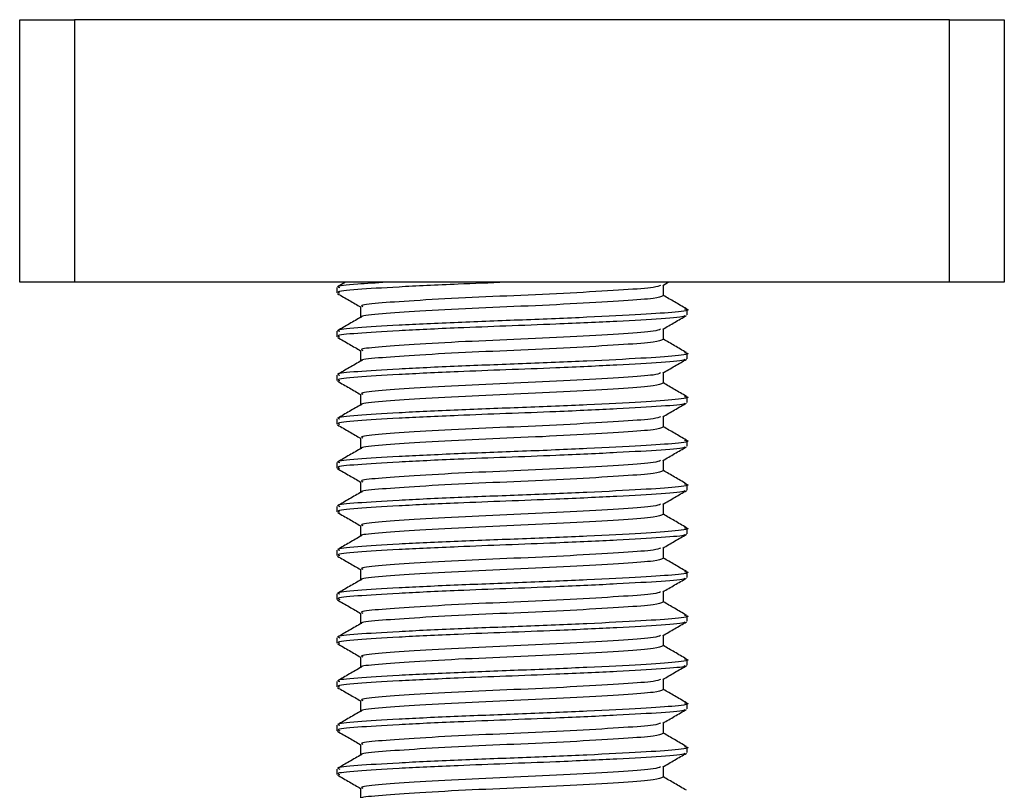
# Model space of a CAD drawing. Header units: millimetres. Extents: x 0 to 420, y 0 to 297.
# Tile 53 of 58: x 333.6 to 338.72, y 185.46 to 189.47. Entities that reach past the tile are written whole.
import ezdxf

# ---------------------------------------------------------------- set-up
doc = ezdxf.new("R2010")
doc.units = ezdxf.units.MM

msp = doc.modelspace()

# ---------------------------------------------------------------- linework, layer by layer
at = {"color": 7, "linetype": 'Continuous', "lineweight": 25}
for p, q in [((333.5983, 188.103), (333.5983, 189.4694)), ((333.5983, 189.4694), (333.883, 189.4694)), ((333.883, 189.4694), (333.883, 188.103)), ((338.4374, 189.4694), (333.883, 189.4694)), ((338.4374, 188.103), (338.4374, 189.4694)), ((338.4374, 189.4694), (338.722, 189.4694)), ((338.722, 189.4694), (338.722, 188.103)), ((333.883, 188.103), (333.5983, 188.103)), ((338.4374, 188.103), (333.883, 188.103)), ((335.2939, 188.103), (335.2525, 188.0791)), ((336.9447, 188.0867), (336.9728, 188.103)), ((338.722, 188.103), (338.4374, 188.103)), ((335.2493, 188.0759), (335.2493, 188.0475)), ((336.9478, 188.0332), (336.9478, 188.0886)), ((335.3725, 187.9763), (335.3725, 187.9209)), ((337.071, 187.9335), (337.071, 187.962)), ((335.2493, 187.8482), (335.2493, 187.8197)), ((336.9478, 187.8055), (336.9478, 187.8608)), ((335.3725, 187.7486), (335.3725, 187.6931)), ((337.071, 187.7058), (337.071, 187.7343)), ((336.9478, 187.5778), (336.9478, 187.6331)), ((335.2493, 187.6205), (335.2493, 187.592)), ((335.3725, 187.5209), (335.3725, 187.4654)), ((337.071, 187.4781), (337.071, 187.5066)), ((335.2493, 187.3928), (335.2493, 187.3643)), ((336.9478, 187.3501), (336.9478, 187.4054)), ((335.3725, 187.2931), (335.3725, 187.2377)), ((337.071, 187.2504), (337.071, 187.2789)), ((336.9478, 187.1223), (336.9478, 187.1777)), ((335.2493, 187.165), (335.2493, 187.1366)), ((335.3725, 187.0654), (335.3725, 187.01)), ((337.071, 187.0226), (337.071, 187.0512)), ((335.2493, 186.9373), (335.2493, 186.9089)), ((336.9478, 186.8946), (336.9478, 186.95)), ((335.3725, 186.8377), (335.3725, 186.7823)), ((337.071, 186.7949), (337.071, 186.8234)), ((335.2493, 186.7096), (335.2493, 186.6811)), ((336.9478, 186.6669), (336.9478, 186.7222)), ((335.3725, 186.61), (335.3725, 186.5545)), ((337.071, 186.5672), (337.071, 186.5957)), ((335.2493, 186.4819), (335.2493, 186.4534)), ((336.9478, 186.4392), (336.9478, 186.4945)), ((335.3725, 186.3823), (335.3725, 186.3268)), ((337.071, 186.3395), (337.071, 186.368)), ((335.2493, 186.2542), (335.2493, 186.2257)), ((336.9478, 186.2115), (336.9478, 186.2668)), ((335.3725, 186.1545), (335.3725, 186.0991)), ((337.071, 186.1118), (337.071, 186.1403)), ((335.2493, 186.0264), (335.2493, 185.998)), ((336.9478, 185.9837), (336.9478, 186.0391)), ((335.3725, 185.9268), (335.3725, 185.8714)), ((337.071, 185.884), (337.071, 185.9126)), ((335.2493, 185.7987), (335.2493, 185.7703)), ((336.9478, 185.756), (336.9478, 185.8114)), ((335.3725, 185.6991), (335.3725, 185.6437)), ((337.071, 185.6563), (337.071, 185.6848)), ((336.9478, 185.5283), (336.9478, 185.5836)), ((335.2493, 185.571), (335.2493, 185.5425)), ((335.3725, 185.4714), (335.3725, 185.4159))]:
    msp.add_line(p, q, dxfattribs=at)
for points, knots in [([(335.5073, 188.103), (335.4539, 188.0999), (335.3239, 188.0922), (335.2422, 188.0836), (335.2595, 188.0774), (335.2635, 188.0759)], [0, 0, 0, 0, 0.348924, 0.848773, 1, 1, 1, 1]), ([(336.1286, 188.103), (336.0444, 188.0999), (335.8433, 188.0922), (335.5585, 188.0785), (335.3441, 188.0652), (335.2418, 188.0551), (335.2594, 188.0489), (335.2635, 188.0475)], [0, 0, 0, 0, 0.181893, 0.434374, 0.680166, 0.925711, 1, 1, 1, 1]), ([(335.252, 188.0445), (335.2726, 188.0326), (335.3128, 188.0093), (335.353, 187.986), (335.3725, 187.9747)], [0, 0, 0, 0, 0.513038, 1, 1, 1, 1]), ([(336.9335, 188.0869), (336.9254, 188.0833), (336.9067, 188.0749), (336.7495, 188.0637), (336.5071, 188.049), (336.2104, 188.0349), (335.9081, 188.0223), (335.6399, 188.0073), (335.4546, 187.994), (335.366, 187.984), (335.3813, 187.9777), (335.3848, 187.9763)], [0, 0, 0, 0, 0.092851, 0.214497, 0.340949, 0.466292, 0.58841, 0.715456, 0.839132, 0.962684, 1, 1, 1, 1]), ([(336.9457, 188.0332), (336.9361, 188.0285), (336.9168, 188.019), (336.7504, 188.0068), (336.5069, 187.9921), (336.2104, 187.978), (335.9083, 187.9654), (335.6392, 187.9504), (335.4574, 187.9371), (335.3694, 187.9282), (335.3784, 187.9232), (335.3788, 187.923)], [0, 0, 0, 0, 0.122109, 0.244067, 0.370844, 0.49651, 0.618941, 0.746314, 0.870308, 0.994178, 1, 1, 1, 1]), ([(337.0679, 187.9652), (337.0472, 187.9771), (337.0072, 188.0003), (336.9672, 188.0235), (336.9478, 188.0347)], [0, 0, 0, 0, 0.515208, 1, 1, 1, 1]), ([(337.0579, 187.9652), (337.0628, 187.9643), (337.0947, 187.9588), (337.0241, 187.9479), (336.8465, 187.9356), (336.5601, 187.9209), (336.2185, 187.9068), (335.8686, 187.8943), (335.5586, 187.8792), (335.3441, 187.8659), (335.2418, 187.8559), (335.2594, 187.8496), (335.2635, 187.8482)], [0, 0, 0, 0, 0.0217297, 0.1414261, 0.2565525, 0.3762225, 0.4948447, 0.6104172, 0.7306489, 0.8476948, 0.9646236, 1, 1, 1, 1]), ([(335.3762, 187.923), (335.3556, 187.911), (335.3143, 187.8871), (335.2731, 187.8633), (335.2525, 187.8513)], [0, 0, 0, 0, 0.499904, 1, 1, 1, 1]), ([(337.0555, 187.9306), (337.0571, 187.9294), (337.0648, 187.9234), (336.9477, 187.9135), (336.7178, 187.9002), (336.4213, 187.8864), (336.1309, 187.8754), (335.8435, 187.8645), (335.5585, 187.8508), (335.3441, 187.8375), (335.2418, 187.8274), (335.2594, 187.8212), (335.2635, 187.8197)], [0, 0, 0, 0, 0.031821, 0.155073, 0.278079, 0.40465, 0.4988, 0.589965, 0.716508, 0.839699, 0.962766, 1, 1, 1, 1]), ([(336.9447, 187.859), (336.9653, 187.871), (337.0065, 187.8949), (337.0478, 187.9187), (337.0684, 187.9307)], [0, 0, 0, 0, 0.499899, 1, 1, 1, 1]), ([(336.9335, 187.8591), (336.9254, 187.8555), (336.9067, 187.8472), (336.7495, 187.836), (336.5071, 187.8213), (336.2104, 187.8072), (335.9081, 187.7946), (335.6399, 187.7796), (335.4546, 187.7663), (335.366, 187.7562), (335.3813, 187.75), (335.3848, 187.7486)], [0, 0, 0, 0, 0.092851, 0.214497, 0.340949, 0.466292, 0.58841, 0.715456, 0.839132, 0.962684, 1, 1, 1, 1]), ([(335.252, 187.8168), (335.2726, 187.8049), (335.3128, 187.7816), (335.353, 187.7583), (335.3725, 187.747)], [0, 0, 0, 0, 0.513038, 1, 1, 1, 1]), ([(336.9457, 187.8055), (336.9361, 187.8008), (336.9168, 187.7913), (336.7504, 187.7791), (336.5069, 187.7644), (336.2104, 187.7503), (335.9083, 187.7377), (335.6392, 187.7227), (335.4574, 187.7093), (335.3694, 187.7005), (335.3784, 187.6955), (335.3788, 187.6953)], [0, 0, 0, 0, 0.122109, 0.244067, 0.370844, 0.49651, 0.618941, 0.746314, 0.870308, 0.994178, 1, 1, 1, 1]), ([(337.0679, 187.7375), (337.0472, 187.7494), (337.0072, 187.7726), (336.9672, 187.7958), (336.9478, 187.807)], [0, 0, 0, 0, 0.515208, 1, 1, 1, 1]), ([(337.0579, 187.7375), (337.0628, 187.7366), (337.0947, 187.7311), (337.0241, 187.7202), (336.8465, 187.7079), (336.5601, 187.6932), (336.2185, 187.6791), (335.8686, 187.6665), (335.5586, 187.6515), (335.3441, 187.6382), (335.2418, 187.6281), (335.2594, 187.6219), (335.2635, 187.6205)], [0, 0, 0, 0, 0.02173, 0.141426, 0.256552, 0.376223, 0.494845, 0.610417, 0.730649, 0.847695, 0.964624, 1, 1, 1, 1]), ([(335.3762, 187.6952), (335.3556, 187.6833), (335.3143, 187.6594), (335.2731, 187.6356), (335.2525, 187.6236)], [0, 0, 0, 0, 0.499904, 1, 1, 1, 1]), ([(337.0555, 187.7029), (337.0571, 187.7017), (337.0648, 187.6957), (336.9477, 187.6857), (336.7178, 187.6725), (336.4213, 187.6586), (336.1309, 187.6477), (335.8435, 187.6368), (335.5585, 187.6231), (335.3441, 187.6097), (335.2418, 187.5997), (335.2594, 187.5935), (335.2635, 187.592)], [0, 0, 0, 0, 0.031821, 0.155073, 0.278079, 0.40465, 0.4988, 0.589965, 0.716508, 0.839699, 0.962766, 1, 1, 1, 1]), ([(336.9447, 187.6313), (336.9653, 187.6432), (337.0065, 187.6671), (337.0478, 187.691), (337.0684, 187.7029)], [0, 0, 0, 0, 0.499899, 1, 1, 1, 1]), ([(336.9335, 187.6314), (336.9254, 187.6278), (336.9067, 187.6195), (336.7495, 187.6083), (336.5071, 187.5936), (336.2104, 187.5795), (335.9081, 187.5669), (335.6399, 187.5519), (335.4546, 187.5386), (335.366, 187.5285), (335.3813, 187.5223), (335.3848, 187.5209)], [0, 0, 0, 0, 0.092851, 0.214497, 0.340949, 0.466292, 0.58841, 0.715456, 0.839132, 0.962684, 1, 1, 1, 1]), ([(335.252, 187.5891), (335.2726, 187.5771), (335.3128, 187.5539), (335.353, 187.5306), (335.3725, 187.5193)], [0, 0, 0, 0, 0.513038, 1, 1, 1, 1]), ([(337.0679, 187.5098), (337.0472, 187.5217), (337.0072, 187.5449), (336.9672, 187.568), (336.9478, 187.5793)], [0, 0, 0, 0, 0.515208, 1, 1, 1, 1]), ([(336.9457, 187.5778), (336.9361, 187.573), (336.9168, 187.5636), (336.7504, 187.5513), (336.5069, 187.5367), (336.2104, 187.5225), (335.9083, 187.51), (335.6392, 187.495), (335.4574, 187.4816), (335.3694, 187.4727), (335.3784, 187.4678), (335.3788, 187.4676)], [0, 0, 0, 0, 0.122109, 0.244067, 0.370844, 0.49651, 0.618941, 0.746314, 0.870308, 0.994178, 1, 1, 1, 1]), ([(337.0579, 187.5097), (337.0628, 187.5089), (337.0947, 187.5033), (337.0241, 187.4925), (336.8465, 187.4802), (336.5601, 187.4655), (336.2185, 187.4514), (335.8686, 187.4388), (335.5586, 187.4238), (335.3441, 187.4105), (335.2418, 187.4004), (335.2594, 187.3942), (335.2635, 187.3928)], [0, 0, 0, 0, 0.02173, 0.141426, 0.256552, 0.376223, 0.494845, 0.610417, 0.730649, 0.847695, 0.964624, 1, 1, 1, 1]), ([(335.3762, 187.4675), (335.3556, 187.4556), (335.3143, 187.4317), (335.2731, 187.4078), (335.2525, 187.3959)], [0, 0, 0, 0, 0.499904, 1, 1, 1, 1]), ([(337.0555, 187.4752), (337.0571, 187.474), (337.0648, 187.468), (336.9477, 187.458), (336.7178, 187.4448), (336.4213, 187.4309), (336.1309, 187.42), (335.8435, 187.4091), (335.5585, 187.3953), (335.3441, 187.382), (335.2418, 187.372), (335.2594, 187.3657), (335.2635, 187.3643)], [0, 0, 0, 0, 0.0318208, 0.1550726, 0.2780795, 0.40465, 0.4988, 0.5899648, 0.7165084, 0.839699, 0.9627664, 1, 1, 1, 1]), ([(336.9447, 187.4036), (336.9653, 187.4155), (337.0065, 187.4394), (337.0478, 187.4633), (337.0684, 187.4752)], [0, 0, 0, 0, 0.499899, 1, 1, 1, 1]), ([(336.9335, 187.4037), (336.9254, 187.4001), (336.9067, 187.3918), (336.7495, 187.3806), (336.5071, 187.3659), (336.2104, 187.3517), (335.9081, 187.3392), (335.6399, 187.3242), (335.4546, 187.3109), (335.366, 187.3008), (335.3813, 187.2946), (335.3848, 187.2931)], [0, 0, 0, 0, 0.092851, 0.214497, 0.340949, 0.466292, 0.58841, 0.715456, 0.839132, 0.962684, 1, 1, 1, 1]), ([(335.252, 187.3614), (335.2726, 187.3494), (335.3128, 187.3262), (335.353, 187.3029), (335.3725, 187.2915)], [0, 0, 0, 0, 0.513038, 1, 1, 1, 1]), ([(336.9457, 187.3501), (336.9361, 187.3453), (336.9168, 187.3358), (336.7504, 187.3236), (336.5069, 187.3089), (336.2104, 187.2948), (335.9083, 187.2823), (335.6392, 187.2672), (335.4574, 187.2539), (335.3694, 187.245), (335.3784, 187.2401), (335.3788, 187.2398)], [0, 0, 0, 0, 0.122109, 0.244067, 0.370844, 0.49651, 0.618941, 0.746314, 0.870308, 0.994178, 1, 1, 1, 1]), ([(337.0679, 187.282), (337.0472, 187.294), (337.0072, 187.3171), (336.9672, 187.3403), (336.9478, 187.3516)], [0, 0, 0, 0, 0.515208, 1, 1, 1, 1]), ([(337.0579, 187.282), (337.0628, 187.2812), (337.0947, 187.2756), (337.0241, 187.2648), (336.8465, 187.2525), (336.5601, 187.2378), (336.2185, 187.2237), (335.8686, 187.2111), (335.5586, 187.1961), (335.3441, 187.1828), (335.2418, 187.1727), (335.2594, 187.1665), (335.2635, 187.165)], [0, 0, 0, 0, 0.02173, 0.141426, 0.256552, 0.376223, 0.494845, 0.610417, 0.730649, 0.847695, 0.964624, 1, 1, 1, 1]), ([(335.3762, 187.2398), (335.3556, 187.2279), (335.3143, 187.204), (335.2731, 187.1801), (335.2525, 187.1682)], [0, 0, 0, 0, 0.499904, 1, 1, 1, 1]), ([(337.0555, 187.2475), (337.0571, 187.2462), (337.0648, 187.2402), (336.9477, 187.2303), (336.7178, 187.2171), (336.4213, 187.2032), (336.1309, 187.1923), (335.8435, 187.1814), (335.5585, 187.1676), (335.3441, 187.1543), (335.2418, 187.1442), (335.2594, 187.138), (335.2635, 187.1366)], [0, 0, 0, 0, 0.031821, 0.155073, 0.278079, 0.40465, 0.4988, 0.589965, 0.716508, 0.839699, 0.962766, 1, 1, 1, 1]), ([(336.9447, 187.1759), (336.9653, 187.1878), (337.0065, 187.2117), (337.0478, 187.2356), (337.0684, 187.2475)], [0, 0, 0, 0, 0.499899, 1, 1, 1, 1]), ([(336.9335, 187.176), (336.9254, 187.1724), (336.9067, 187.164), (336.7495, 187.1528), (336.5071, 187.1381), (336.2104, 187.124), (335.9081, 187.1115), (335.6399, 187.0964), (335.4546, 187.0831), (335.366, 187.0731), (335.3813, 187.0669), (335.3848, 187.0654)], [0, 0, 0, 0, 0.092851, 0.214497, 0.340949, 0.466292, 0.58841, 0.715456, 0.839132, 0.962684, 1, 1, 1, 1]), ([(335.252, 187.1336), (335.2726, 187.1217), (335.3128, 187.0984), (335.353, 187.0752), (335.3725, 187.0638)], [0, 0, 0, 0, 0.513038, 1, 1, 1, 1]), ([(336.9457, 187.1224), (336.9361, 187.1176), (336.9168, 187.1081), (336.7504, 187.0959), (336.5069, 187.0812), (336.2104, 187.0671), (335.9083, 187.0545), (335.6392, 187.0395), (335.4574, 187.0262), (335.3694, 187.0173), (335.3784, 187.0123), (335.3788, 187.0121)], [0, 0, 0, 0, 0.122109, 0.244067, 0.370844, 0.49651, 0.618941, 0.746314, 0.870308, 0.994178, 1, 1, 1, 1]), ([(337.0679, 187.0543), (337.0472, 187.0663), (337.0072, 187.0894), (336.9672, 187.1126), (336.9478, 187.1238)], [0, 0, 0, 0, 0.515208, 1, 1, 1, 1]), ([(337.0579, 187.0543), (337.0628, 187.0534), (337.0947, 187.0479), (337.0241, 187.037), (336.8465, 187.0248), (336.5601, 187.0101), (336.2185, 186.9959), (335.8686, 186.9834), (335.5586, 186.9683), (335.3441, 186.955), (335.2418, 186.945), (335.2594, 186.9388), (335.2635, 186.9373)], [0, 0, 0, 0, 0.02173, 0.141426, 0.256552, 0.376223, 0.494845, 0.610417, 0.730649, 0.847695, 0.964624, 1, 1, 1, 1]), ([(337.0555, 187.0197), (337.0571, 187.0185), (337.0648, 187.0125), (336.9477, 187.0026), (336.7178, 186.9893), (336.4213, 186.9755), (336.1309, 186.9645), (335.8435, 186.9536), (335.5585, 186.9399), (335.3441, 186.9266), (335.2418, 186.9165), (335.2594, 186.9103), (335.2635, 186.9089)], [0, 0, 0, 0, 0.0318208, 0.1550726, 0.2780795, 0.40465, 0.4988, 0.5899648, 0.7165084, 0.839699, 0.9627664, 1, 1, 1, 1]), ([(336.9447, 186.9481), (336.9653, 186.9601), (337.0065, 186.984), (337.0478, 187.0078), (337.0684, 187.0198)], [0, 0, 0, 0, 0.499899, 1, 1, 1, 1]), ([(335.3762, 187.0121), (335.3556, 187.0001), (335.3143, 186.9763), (335.2731, 186.9524), (335.2525, 186.9405)], [0, 0, 0, 0, 0.499904, 1, 1, 1, 1]), ([(336.9335, 186.9483), (336.9254, 186.9447), (336.9067, 186.9363), (336.7495, 186.9251), (336.5071, 186.9104), (336.2104, 186.8963), (335.9081, 186.8837), (335.6399, 186.8687), (335.4546, 186.8554), (335.366, 186.8454), (335.3813, 186.8391), (335.3848, 186.8377)], [0, 0, 0, 0, 0.092851, 0.214497, 0.340949, 0.466292, 0.58841, 0.715456, 0.839132, 0.962684, 1, 1, 1, 1]), ([(335.252, 186.9059), (335.2726, 186.894), (335.3128, 186.8707), (335.353, 186.8474), (335.3725, 186.8361)], [0, 0, 0, 0, 0.513038, 1, 1, 1, 1]), ([(336.9457, 186.8946), (336.9361, 186.8899), (336.9168, 186.8804), (336.7504, 186.8682), (336.5069, 186.8535), (336.2104, 186.8394), (335.9083, 186.8268), (335.6392, 186.8118), (335.4574, 186.7985), (335.3694, 186.7896), (335.3784, 186.7846), (335.3788, 186.7844)], [0, 0, 0, 0, 0.122109, 0.244067, 0.370844, 0.49651, 0.618941, 0.746314, 0.870308, 0.994178, 1, 1, 1, 1]), ([(337.0679, 186.8266), (337.0472, 186.8385), (337.0072, 186.8617), (336.9672, 186.8849), (336.9478, 186.8961)], [0, 0, 0, 0, 0.515208, 1, 1, 1, 1]), ([(337.0579, 186.8266), (337.0628, 186.8257), (337.0947, 186.8202), (337.0241, 186.8093), (336.8465, 186.797), (336.5601, 186.7823), (336.2185, 186.7682), (335.8686, 186.7557), (335.5586, 186.7406), (335.3441, 186.7273), (335.2418, 186.7173), (335.2594, 186.711), (335.2635, 186.7096)], [0, 0, 0, 0, 0.02173, 0.141426, 0.256552, 0.376223, 0.494845, 0.610417, 0.730649, 0.847695, 0.964624, 1, 1, 1, 1]), ([(335.3762, 186.7844), (335.3556, 186.7724), (335.3143, 186.7485), (335.2731, 186.7247), (335.2525, 186.7127)], [0, 0, 0, 0, 0.499904, 1, 1, 1, 1]), ([(337.0555, 186.792), (337.0571, 186.7908), (337.0648, 186.7848), (336.9477, 186.7749), (336.7178, 186.7616), (336.4213, 186.7478), (336.1309, 186.7368), (335.8435, 186.7259), (335.5585, 186.7122), (335.3441, 186.6989), (335.2418, 186.6888), (335.2594, 186.6826), (335.2635, 186.6811)], [0, 0, 0, 0, 0.031821, 0.155073, 0.278079, 0.40465, 0.4988, 0.589965, 0.716508, 0.839699, 0.962766, 1, 1, 1, 1]), ([(336.9447, 186.7204), (336.9653, 186.7324), (337.0065, 186.7563), (337.0478, 186.7801), (337.0684, 186.7921)], [0, 0, 0, 0, 0.499899, 1, 1, 1, 1]), ([(336.9335, 186.7205), (336.9254, 186.7169), (336.9067, 186.7086), (336.7495, 186.6974), (336.5071, 186.6827), (336.2104, 186.6686), (335.9081, 186.656), (335.6399, 186.641), (335.4546, 186.6277), (335.366, 186.6176), (335.3813, 186.6114), (335.3848, 186.61)], [0, 0, 0, 0, 0.092851, 0.214497, 0.340949, 0.466292, 0.58841, 0.715456, 0.839132, 0.962684, 1, 1, 1, 1]), ([(335.252, 186.6782), (335.2726, 186.6663), (335.3128, 186.643), (335.353, 186.6197), (335.3725, 186.6084)], [0, 0, 0, 0, 0.5130376, 1, 1, 1, 1]), ([(336.9457, 186.6669), (336.9361, 186.6622), (336.9168, 186.6527), (336.7504, 186.6405), (336.5069, 186.6258), (336.2104, 186.6117), (335.9083, 186.5991), (335.6392, 186.5841), (335.4574, 186.5707), (335.3694, 186.5619), (335.3784, 186.5569), (335.3788, 186.5567)], [0, 0, 0, 0, 0.122109, 0.244067, 0.370844, 0.49651, 0.618941, 0.746314, 0.870308, 0.994178, 1, 1, 1, 1]), ([(337.0679, 186.5989), (337.0472, 186.6108), (337.0072, 186.634), (336.9672, 186.6572), (336.9478, 186.6684)], [0, 0, 0, 0, 0.515208, 1, 1, 1, 1]), ([(335.3762, 186.5566), (335.3556, 186.5447), (335.3143, 186.5208), (335.2731, 186.497), (335.2525, 186.485)], [0, 0, 0, 0, 0.499904, 1, 1, 1, 1]), ([(337.0579, 186.5989), (337.0628, 186.598), (337.0947, 186.5925), (337.0241, 186.5816), (336.8465, 186.5693), (336.5601, 186.5546), (336.2185, 186.5405), (335.8686, 186.5279), (335.5586, 186.5129), (335.3441, 186.4996), (335.2418, 186.4895), (335.2594, 186.4833), (335.2635, 186.4819)], [0, 0, 0, 0, 0.02173, 0.141426, 0.256552, 0.376223, 0.494845, 0.610417, 0.730649, 0.847695, 0.964624, 1, 1, 1, 1]), ([(337.0555, 186.5643), (337.0571, 186.5631), (337.0648, 186.5571), (336.9477, 186.5471), (336.7178, 186.5339), (336.4213, 186.52), (336.1309, 186.5091), (335.8435, 186.4982), (335.5585, 186.4845), (335.3441, 186.4711), (335.2418, 186.4611), (335.2594, 186.4549), (335.2635, 186.4534)], [0, 0, 0, 0, 0.0318208, 0.1550726, 0.2780795, 0.40465, 0.4988, 0.5899648, 0.7165084, 0.839699, 0.9627664, 1, 1, 1, 1]), ([(336.9447, 186.4927), (336.9653, 186.5046), (337.0065, 186.5285), (337.0478, 186.5524), (337.0684, 186.5643)], [0, 0, 0, 0, 0.499899, 1, 1, 1, 1]), ([(336.9335, 186.4928), (336.9254, 186.4892), (336.9067, 186.4809), (336.7495, 186.4697), (336.5071, 186.455), (336.2104, 186.4409), (335.9081, 186.4283), (335.6399, 186.4133), (335.4546, 186.4), (335.366, 186.3899), (335.3813, 186.3837), (335.3848, 186.3823)], [0, 0, 0, 0, 0.092851, 0.214497, 0.340949, 0.466292, 0.58841, 0.715456, 0.839132, 0.962684, 1, 1, 1, 1]), ([(335.252, 186.4505), (335.2726, 186.4385), (335.3128, 186.4153), (335.353, 186.392), (335.3725, 186.3807)], [0, 0, 0, 0, 0.513038, 1, 1, 1, 1]), ([(336.9457, 186.4392), (336.9361, 186.4344), (336.9168, 186.425), (336.7504, 186.4127), (336.5069, 186.3981), (336.2104, 186.3839), (335.9083, 186.3714), (335.6392, 186.3564), (335.4574, 186.343), (335.3694, 186.3341), (335.3784, 186.3292), (335.3788, 186.329)], [0, 0, 0, 0, 0.122109, 0.244067, 0.370844, 0.49651, 0.618941, 0.746314, 0.870308, 0.994178, 1, 1, 1, 1]), ([(337.0679, 186.3712), (337.0472, 186.3831), (337.0072, 186.4063), (336.9672, 186.4294), (336.9478, 186.4407)], [0, 0, 0, 0, 0.515208, 1, 1, 1, 1]), ([(337.0579, 186.3711), (337.0628, 186.3703), (337.0947, 186.3647), (337.0241, 186.3539), (336.8465, 186.3416), (336.5601, 186.3269), (336.2185, 186.3128), (335.8686, 186.3002), (335.5586, 186.2852), (335.3441, 186.2719), (335.2418, 186.2618), (335.2594, 186.2556), (335.2635, 186.2542)], [0, 0, 0, 0, 0.02173, 0.141426, 0.256552, 0.376223, 0.494845, 0.610417, 0.730649, 0.847695, 0.964624, 1, 1, 1, 1]), ([(335.3762, 186.3289), (335.3556, 186.317), (335.3143, 186.2931), (335.2731, 186.2692), (335.2525, 186.2573)], [0, 0, 0, 0, 0.499904, 1, 1, 1, 1]), ([(337.0555, 186.3366), (337.0571, 186.3354), (337.0648, 186.3294), (336.9477, 186.3194), (336.7178, 186.3062), (336.4213, 186.2923), (336.1309, 186.2814), (335.8435, 186.2705), (335.5585, 186.2567), (335.3441, 186.2434), (335.2418, 186.2334), (335.2594, 186.2271), (335.2635, 186.2257)], [0, 0, 0, 0, 0.0318208, 0.1550726, 0.2780795, 0.40465, 0.4988, 0.5899648, 0.7165084, 0.839699, 0.9627664, 1, 1, 1, 1]), ([(336.9447, 186.265), (336.9653, 186.2769), (337.0065, 186.3008), (337.0478, 186.3247), (337.0684, 186.3366)], [0, 0, 0, 0, 0.499899, 1, 1, 1, 1]), ([(336.9335, 186.2651), (336.9254, 186.2615), (336.9067, 186.2532), (336.7495, 186.242), (336.5071, 186.2273), (336.2104, 186.2131), (335.9081, 186.2006), (335.6399, 186.1856), (335.4546, 186.1723), (335.366, 186.1622), (335.3813, 186.156), (335.3848, 186.1545)], [0, 0, 0, 0, 0.092851, 0.214497, 0.340949, 0.466292, 0.58841, 0.715456, 0.839132, 0.962684, 1, 1, 1, 1]), ([(335.252, 186.2228), (335.2726, 186.2108), (335.3128, 186.1876), (335.353, 186.1643), (335.3725, 186.1529)], [0, 0, 0, 0, 0.513038, 1, 1, 1, 1]), ([(336.9457, 186.2115), (336.9361, 186.2067), (336.9168, 186.1972), (336.7504, 186.185), (336.5069, 186.1703), (336.2104, 186.1562), (335.9083, 186.1437), (335.6392, 186.1286), (335.4574, 186.1153), (335.3694, 186.1064), (335.3784, 186.1015), (335.3788, 186.1012)], [0, 0, 0, 0, 0.122109, 0.244067, 0.370844, 0.49651, 0.618941, 0.746314, 0.870308, 0.994178, 1, 1, 1, 1]), ([(337.0679, 186.1434), (337.0472, 186.1554), (337.0072, 186.1785), (336.9672, 186.2017), (336.9478, 186.213)], [0, 0, 0, 0, 0.515208, 1, 1, 1, 1]), ([(335.3762, 186.1012), (335.3556, 186.0893), (335.3143, 186.0654), (335.2731, 186.0415), (335.2525, 186.0296)], [0, 0, 0, 0, 0.499904, 1, 1, 1, 1]), ([(337.0579, 186.1434), (337.0628, 186.1426), (337.0947, 186.137), (337.0241, 186.1262), (336.8465, 186.1139), (336.5601, 186.0992), (336.2185, 186.0851), (335.8686, 186.0725), (335.5586, 186.0575), (335.3441, 186.0442), (335.2418, 186.0341), (335.2594, 186.0279), (335.2635, 186.0264)], [0, 0, 0, 0, 0.02173, 0.141426, 0.256552, 0.376223, 0.494845, 0.610417, 0.730649, 0.847695, 0.964624, 1, 1, 1, 1]), ([(337.0555, 186.1089), (337.0571, 186.1076), (337.0648, 186.1016), (336.9477, 186.0917), (336.7178, 186.0785), (336.4213, 186.0646), (336.1309, 186.0537), (335.8435, 186.0428), (335.5585, 186.029), (335.3441, 186.0157), (335.2418, 186.0056), (335.2594, 185.9994), (335.2635, 185.998)], [0, 0, 0, 0, 0.0318208, 0.1550726, 0.2780795, 0.40465, 0.4988, 0.5899648, 0.7165084, 0.839699, 0.9627664, 1, 1, 1, 1]), ([(336.9447, 186.0373), (336.9653, 186.0492), (337.0065, 186.0731), (337.0478, 186.097), (337.0684, 186.1089)], [0, 0, 0, 0, 0.4998993, 1, 1, 1, 1]), ([(335.252, 185.995), (335.2726, 185.9831), (335.3128, 185.9598), (335.353, 185.9366), (335.3725, 185.9252)], [0, 0, 0, 0, 0.513038, 1, 1, 1, 1]), ([(336.9335, 186.0374), (336.9254, 186.0338), (336.9067, 186.0254), (336.7495, 186.0142), (336.5071, 185.9995), (336.2104, 185.9854), (335.9081, 185.9729), (335.6399, 185.9578), (335.4546, 185.9445), (335.366, 185.9345), (335.3813, 185.9283), (335.3848, 185.9268)], [0, 0, 0, 0, 0.092851, 0.214497, 0.340949, 0.466292, 0.58841, 0.715456, 0.839132, 0.962684, 1, 1, 1, 1]), ([(336.9457, 185.9838), (336.9361, 185.979), (336.9168, 185.9695), (336.7504, 185.9573), (336.5069, 185.9426), (336.2104, 185.9285), (335.9083, 185.9159), (335.6392, 185.9009), (335.4574, 185.8876), (335.3694, 185.8787), (335.3784, 185.8737), (335.3788, 185.8735)], [0, 0, 0, 0, 0.122109, 0.244067, 0.370844, 0.49651, 0.618941, 0.746314, 0.870308, 0.994178, 1, 1, 1, 1]), ([(337.0679, 185.9157), (337.0472, 185.9277), (337.0072, 185.9508), (336.9672, 185.974), (336.9478, 185.9852)], [0, 0, 0, 0, 0.515208, 1, 1, 1, 1]), ([(337.0579, 185.9157), (337.0628, 185.9148), (337.0947, 185.9093), (337.0241, 185.8984), (336.8465, 185.8862), (336.5601, 185.8714), (336.2185, 185.8573), (335.8686, 185.8448), (335.5586, 185.8297), (335.3441, 185.8164), (335.2418, 185.8064), (335.2594, 185.8002), (335.2635, 185.7987)], [0, 0, 0, 0, 0.02173, 0.141426, 0.256552, 0.376223, 0.494845, 0.610417, 0.730649, 0.847695, 0.964624, 1, 1, 1, 1]), ([(335.3762, 185.8735), (335.3556, 185.8615), (335.3143, 185.8377), (335.2731, 185.8138), (335.2525, 185.8019)], [0, 0, 0, 0, 0.499904, 1, 1, 1, 1]), ([(337.0555, 185.8811), (337.0571, 185.8799), (337.0648, 185.8739), (336.9477, 185.864), (336.7178, 185.8507), (336.4213, 185.8369), (336.1309, 185.8259), (335.8435, 185.815), (335.5585, 185.8013), (335.3441, 185.788), (335.2418, 185.7779), (335.2594, 185.7717), (335.2635, 185.7703)], [0, 0, 0, 0, 0.031821, 0.155073, 0.278079, 0.40465, 0.4988, 0.589965, 0.716508, 0.839699, 0.962766, 1, 1, 1, 1]), ([(336.9447, 185.8095), (336.9653, 185.8215), (337.0065, 185.8454), (337.0478, 185.8692), (337.0684, 185.8812)], [0, 0, 0, 0, 0.499899, 1, 1, 1, 1]), ([(336.9335, 185.8097), (336.9254, 185.8061), (336.9067, 185.7977), (336.7495, 185.7865), (336.5071, 185.7718), (336.2104, 185.7577), (335.9081, 185.7451), (335.6399, 185.7301), (335.4546, 185.7168), (335.366, 185.7067), (335.3813, 185.7005), (335.3848, 185.6991)], [0, 0, 0, 0, 0.092851, 0.214497, 0.340949, 0.466292, 0.58841, 0.715456, 0.839132, 0.962684, 1, 1, 1, 1]), ([(335.252, 185.7673), (335.2726, 185.7554), (335.3128, 185.7321), (335.353, 185.7088), (335.3725, 185.6975)], [0, 0, 0, 0, 0.513038, 1, 1, 1, 1]), ([(336.9457, 185.756), (336.9361, 185.7513), (336.9168, 185.7418), (336.7504, 185.7296), (336.5069, 185.7149), (336.2104, 185.7008), (335.9083, 185.6882), (335.6392, 185.6732), (335.4574, 185.6599), (335.3694, 185.651), (335.3784, 185.646), (335.3788, 185.6458)], [0, 0, 0, 0, 0.122109, 0.244067, 0.370844, 0.49651, 0.618941, 0.746314, 0.870308, 0.994178, 1, 1, 1, 1]), ([(337.0679, 185.688), (337.0472, 185.6999), (337.0072, 185.7231), (336.9672, 185.7463), (336.9478, 185.7575)], [0, 0, 0, 0, 0.515208, 1, 1, 1, 1]), ([(337.0579, 185.688), (337.0628, 185.6871), (337.0947, 185.6816), (337.0241, 185.6707), (336.8465, 185.6584), (336.5601, 185.6437), (336.2185, 185.6296), (335.8686, 185.617), (335.5586, 185.602), (335.3441, 185.5887), (335.2418, 185.5787), (335.2594, 185.5724), (335.2635, 185.571)], [0, 0, 0, 0, 0.0217297, 0.1414261, 0.2565525, 0.3762225, 0.4948447, 0.6104172, 0.7306489, 0.8476948, 0.9646236, 1, 1, 1, 1]), ([(335.3762, 185.6458), (335.3556, 185.6338), (335.3143, 185.6099), (335.2731, 185.5861), (335.2525, 185.5741)], [0, 0, 0, 0, 0.4999039, 1, 1, 1, 1]), ([(337.0555, 185.6534), (337.0571, 185.6522), (337.0648, 185.6462), (336.9477, 185.6363), (336.7178, 185.623), (336.4213, 185.6092), (336.1309, 185.5982), (335.8435, 185.5873), (335.5585, 185.5736), (335.3441, 185.5603), (335.2418, 185.5502), (335.2594, 185.544), (335.2635, 185.5425)], [0, 0, 0, 0, 0.031821, 0.155073, 0.278079, 0.40465, 0.4988, 0.589965, 0.716508, 0.839699, 0.962766, 1, 1, 1, 1]), ([(336.9447, 185.5818), (336.9653, 185.5938), (337.0065, 185.6177), (337.0478, 185.6415), (337.0684, 185.6535)], [0, 0, 0, 0, 0.4998993, 1, 1, 1, 1]), ([(336.9335, 185.5819), (336.9254, 185.5783), (336.9067, 185.57), (336.7495, 185.5588), (336.5071, 185.5441), (336.2104, 185.53), (335.9081, 185.5174), (335.6399, 185.5024), (335.4546, 185.4891), (335.366, 185.479), (335.3813, 185.4728), (335.3848, 185.4714)], [0, 0, 0, 0, 0.092851, 0.214497, 0.340949, 0.466292, 0.58841, 0.715456, 0.839132, 0.962684, 1, 1, 1, 1]), ([(335.252, 185.5396), (335.2726, 185.5277), (335.3128, 185.5044), (335.353, 185.4811), (335.3725, 185.4698)], [0, 0, 0, 0, 0.513038, 1, 1, 1, 1]), ([(337.0679, 185.4603), (337.0472, 185.4722), (337.0072, 185.4954), (336.9672, 185.5186), (336.9478, 185.5298)], [0, 0, 0, 0, 0.515208, 1, 1, 1, 1]), ([(336.9457, 185.5283), (336.9361, 185.5236), (336.9168, 185.5141), (336.7504, 185.5019), (336.5069, 185.4872), (336.2104, 185.4731), (335.9083, 185.4605), (335.6392, 185.4455), (335.4574, 185.4321), (335.3694, 185.4233), (335.3784, 185.4183), (335.3788, 185.4181)], [0, 0, 0, 0, 0.122109, 0.244067, 0.370844, 0.49651, 0.618941, 0.746314, 0.870308, 0.994178, 1, 1, 1, 1])]:
    msp.add_open_spline(points, degree=3, knots=knots, dxfattribs=at)

doc.saveas('drawing.dxf')
